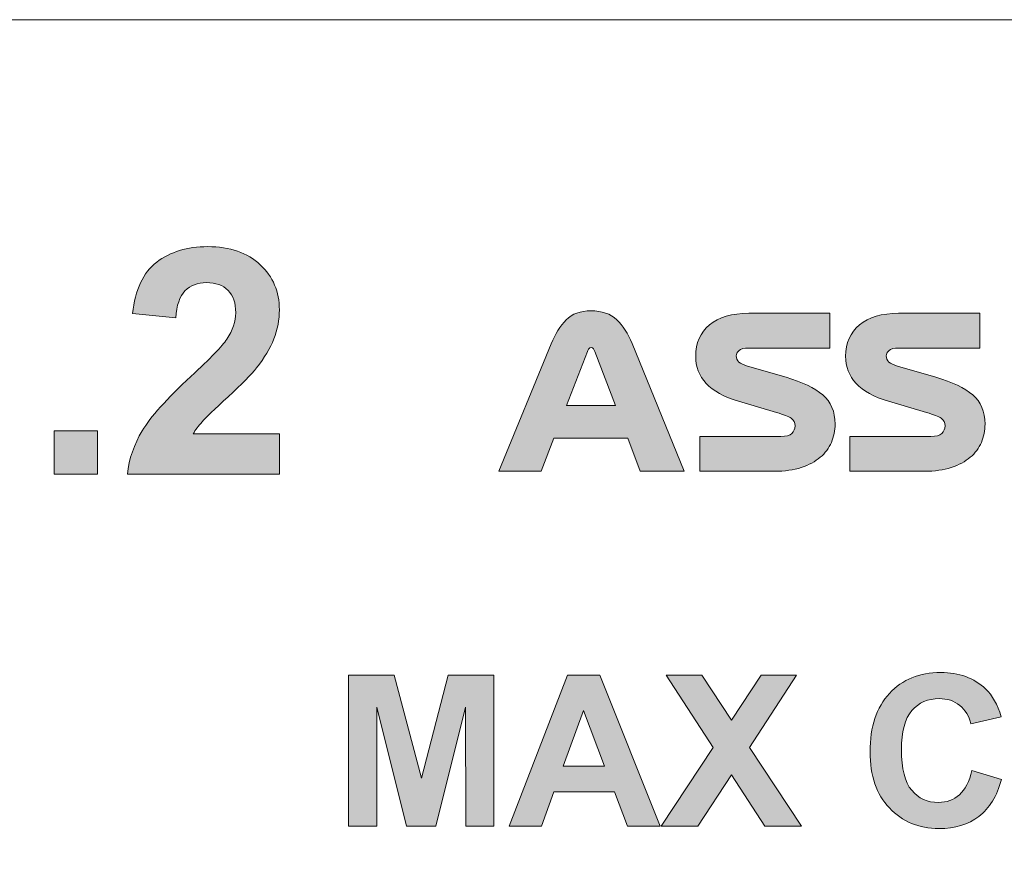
# Model space of a CAD drawing. Header units: millimetres. Extents: x 7 to 595, y -296 to -6.
# Tile 102 of 131: x 476 to 495, y -204 to -187. Entities that reach past the tile are written whole.
import ezdxf

# ---------------------------------------------------------------- set-up
doc = ezdxf.new("R2010")
doc.units = ezdxf.units.MM
doc.header["$MEASUREMENT"] = 0
doc.layers.add('Layer 1', color=7, linetype='Continuous', lineweight=0)

# ---------------------------------------------------------------- blocks, each defined once
blk = doc.blocks.new('Block_54')
at = {"layer": 'Layer 1', "color": 240, "lineweight": 0, "true_color": 0xed2224}
blk.add_open_spline([(466.685, -272.392), (466.685, -272.392), (446.685, -272.392), (446.685, -272.392), (446.685, -272.392), (446.685, -197.392), (446.685, -197.392), (446.685, -191.892), (451.185, -187.392), (456.685, -187.392), (456.685, -187.392), (561.685, -187.392), (561.685, -187.392), (567.185, -187.392), (571.685, -191.892), (571.685, -197.392), (571.685, -197.392), (571.685, -272.392), (571.685, -272.392), (571.685, -272.392), (551.685, -272.392), (551.685, -272.392)], degree=3, knots=[0, 0, 0, 0, 1, 1, 1, 2, 2, 2, 3, 3, 3, 4, 4, 4, 5, 5, 5, 6, 6, 6, 7, 7, 7, 7], dxfattribs=at)
blk = doc.blocks.new('Block_53')
at = {"layer": 'Layer 1', "true_color": 0x010101, "transparency": 33554687}
h = blk.add_hatch(color=18, dxfattribs=at)
edge = h.paths.add_edge_path()
edge.add_spline(control_points=[(480.911, -195.719), (480.911, -195.719), (480.911, -196.526), (480.911, -196.526), (480.911, -196.526), (477.856, -196.526), (477.856, -196.526), (477.889, -196.219), (477.989, -195.929), (478.154, -195.655), (478.319, -195.381), (478.646, -195.017), (479.133, -194.563), (479.525, -194.197), (479.766, -193.948), (479.854, -193.818), (479.974, -193.638), (480.034, -193.46), (480.034, -193.283), (480.034, -193.088), (479.982, -192.939), (479.878, -192.834), (479.774, -192.73), (479.63, -192.678), (479.447, -192.678), (479.265, -192.678), (479.121, -192.733), (479.013, -192.843), (478.906, -192.952), (478.845, -193.134), (478.828, -193.389), (478.828, -193.389), (477.958, -193.302), (477.958, -193.302), (478.01, -192.822), (478.172, -192.477), (478.445, -192.267), (478.718, -192.059), (479.059, -191.954), (479.468, -191.954), (479.917, -191.954), (480.269, -192.076), (480.526, -192.318), (480.783, -192.56), (480.911, -192.862), (480.911, -193.223), (480.911, -193.428), (480.874, -193.623), (480.801, -193.809), (480.728, -193.994), (480.611, -194.188), (480.451, -194.391), (480.347, -194.527), (480.155, -194.72), (479.88, -194.973), (479.604, -195.226), (479.429, -195.394), (479.356, -195.477), (479.282, -195.56), (479.223, -195.641), (479.177, -195.719), (479.177, -195.719), (480.911, -195.719), (480.911, -195.719)], knot_values=[0, 0, 0, 0, 1, 1, 1, 2, 2, 2, 3, 3, 3, 4, 4, 4, 5, 5, 5, 6, 6, 6, 7, 7, 7, 8, 8, 8, 9, 9, 9, 10, 10, 10, 11, 11, 11, 12, 12, 12, 13, 13, 13, 14, 14, 14, 15, 15, 15, 16, 16, 16, 17, 17, 17, 18, 18, 18, 19, 19, 19, 20, 20, 20, 21, 21, 21, 21], degree=3, periodic=0)
h = blk.add_hatch(color=18, dxfattribs=at)
edge = h.paths.add_edge_path()
edge.add_spline(control_points=[(487.102, -194.061), (487.102, -194.061), (486.683, -195.149), (486.683, -195.149), (486.683, -195.149), (487.665, -195.149), (487.665, -195.149), (487.665, -195.149), (487.254, -194.061), (487.254, -194.061), (487.246, -194.041), (487.236, -194.024), (487.226, -194.008), (487.217, -193.993), (487.2, -193.985), (487.178, -193.985), (487.158, -193.985), (487.143, -193.992), (487.131, -194.006), (487.12, -194.02), (487.11, -194.038), (487.102, -194.061)], knot_values=[0, 0, 0, 0, 1, 1, 1, 2, 2, 2, 3, 3, 3, 4, 4, 4, 5, 5, 5, 6, 6, 6, 7, 7, 7, 7], degree=3, periodic=0)
edge = h.paths.add_edge_path()
edge.add_spline(control_points=[(488.164, -196.47), (488.164, -196.47), (487.914, -195.805), (487.914, -195.805), (487.914, -195.805), (486.429, -195.805), (486.429, -195.805), (486.429, -195.805), (486.175, -196.47), (486.175, -196.47), (486.175, -196.47), (485.319, -196.47), (485.319, -196.47), (485.319, -196.47), (486.374, -193.909), (486.374, -193.909), (486.455, -193.708), (486.556, -193.547), (486.676, -193.426), (486.796, -193.305), (486.962, -193.244), (487.174, -193.244), (487.394, -193.244), (487.567, -193.304), (487.692, -193.424), (487.818, -193.544), (487.92, -193.703), (487.999, -193.9), (487.999, -193.9), (489.045, -196.47), (489.045, -196.47), (489.045, -196.47), (488.164, -196.47), (488.164, -196.47), (488.164, -196.47), (488.164, -196.47), (488.164, -196.47)], knot_values=[0, 0, 0, 0, 1, 1, 1, 2, 2, 2, 3, 3, 3, 4, 4, 4, 5, 5, 5, 6, 6, 6, 7, 7, 7, 8, 8, 8, 9, 9, 9, 10, 10, 10, 11, 11, 11, 12, 12, 12, 12], degree=3, periodic=0)
h = blk.add_hatch(color=18, dxfattribs=at)
edge = h.paths.add_edge_path()
edge.add_spline(control_points=[(490.903, -195.289), (490.903, -195.289), (490.141, -195.064), (490.141, -195.064), (489.848, -194.977), (489.63, -194.857), (489.489, -194.704), (489.348, -194.552), (489.278, -194.37), (489.278, -194.158), (489.278, -193.893), (489.371, -193.683), (489.557, -193.528), (489.743, -193.372), (490.006, -193.295), (490.344, -193.295), (490.344, -193.295), (491.974, -193.295), (491.974, -193.295), (491.974, -193.295), (491.974, -193.993), (491.974, -193.993), (491.974, -193.993), (490.34, -193.993), (490.34, -193.993), (490.25, -193.993), (490.186, -194.009), (490.15, -194.042), (490.113, -194.074), (490.095, -194.11), (490.095, -194.15), (490.095, -194.201), (490.112, -194.242), (490.147, -194.275), (490.183, -194.307), (490.24, -194.335), (490.319, -194.357), (490.319, -194.357), (491.094, -194.582), (491.094, -194.582), (491.421, -194.678), (491.667, -194.796), (491.832, -194.935), (491.997, -195.075), (492.08, -195.27), (492.08, -195.521), (492.08, -195.651), (492.055, -195.774), (492.006, -195.89), (491.956, -196.005), (491.882, -196.106), (491.782, -196.19), (491.681, -196.275), (491.554, -196.343), (491.401, -196.394), (491.247, -196.444), (491.067, -196.47), (490.861, -196.47), (490.861, -196.47), (489.362, -196.47), (489.362, -196.47), (489.362, -196.47), (489.362, -195.771), (489.362, -195.771), (489.362, -195.771), (490.988, -195.771), (490.988, -195.771), (491.095, -195.771), (491.17, -195.75), (491.212, -195.708), (491.254, -195.665), (491.276, -195.616), (491.276, -195.56), (491.276, -195.492), (491.25, -195.44), (491.197, -195.405), (491.145, -195.37), (491.047, -195.331), (490.903, -195.289)], knot_values=[0, 0, 0, 0, 1, 1, 1, 2, 2, 2, 3, 3, 3, 4, 4, 4, 5, 5, 5, 6, 6, 6, 7, 7, 7, 8, 8, 8, 9, 9, 9, 10, 10, 10, 11, 11, 11, 12, 12, 12, 13, 13, 13, 14, 14, 14, 15, 15, 15, 16, 16, 16, 17, 17, 17, 18, 18, 18, 19, 19, 19, 20, 20, 20, 21, 21, 21, 22, 22, 22, 23, 23, 23, 24, 24, 24, 25, 25, 25, 26, 26, 26, 26], degree=3, periodic=0)
h = blk.add_hatch(color=18, dxfattribs=at)
edge = h.paths.add_edge_path()
edge.add_spline(control_points=[(493.917, -195.289), (493.917, -195.289), (493.155, -195.064), (493.155, -195.064), (492.862, -194.977), (492.644, -194.857), (492.503, -194.704), (492.362, -194.552), (492.292, -194.37), (492.292, -194.158), (492.292, -193.893), (492.385, -193.683), (492.571, -193.528), (492.757, -193.372), (493.02, -193.295), (493.358, -193.295), (493.358, -193.295), (494.988, -193.295), (494.988, -193.295), (494.988, -193.295), (494.988, -193.993), (494.988, -193.993), (494.988, -193.993), (493.354, -193.993), (493.354, -193.993), (493.264, -193.993), (493.2, -194.009), (493.164, -194.042), (493.127, -194.074), (493.109, -194.11), (493.109, -194.15), (493.109, -194.201), (493.126, -194.242), (493.162, -194.275), (493.197, -194.307), (493.254, -194.335), (493.333, -194.357), (493.333, -194.357), (494.108, -194.582), (494.108, -194.582), (494.435, -194.678), (494.681, -194.796), (494.846, -194.935), (495.012, -195.075), (495.094, -195.27), (495.094, -195.521), (495.094, -195.651), (495.069, -195.774), (495.02, -195.89), (494.971, -196.005), (494.896, -196.106), (494.796, -196.19), (494.695, -196.275), (494.568, -196.343), (494.415, -196.394), (494.261, -196.444), (494.081, -196.47), (493.875, -196.47), (493.875, -196.47), (492.376, -196.47), (492.376, -196.47), (492.376, -196.47), (492.376, -195.771), (492.376, -195.771), (492.376, -195.771), (494.002, -195.771), (494.002, -195.771), (494.109, -195.771), (494.184, -195.75), (494.226, -195.708), (494.269, -195.665), (494.29, -195.616), (494.29, -195.56), (494.29, -195.492), (494.264, -195.44), (494.211, -195.405), (494.159, -195.37), (494.061, -195.331), (493.917, -195.289)], knot_values=[0, 0, 0, 0, 1, 1, 1, 2, 2, 2, 3, 3, 3, 4, 4, 4, 5, 5, 5, 6, 6, 6, 7, 7, 7, 8, 8, 8, 9, 9, 9, 10, 10, 10, 11, 11, 11, 12, 12, 12, 13, 13, 13, 14, 14, 14, 15, 15, 15, 16, 16, 16, 17, 17, 17, 18, 18, 18, 19, 19, 19, 20, 20, 20, 21, 21, 21, 22, 22, 22, 23, 23, 23, 24, 24, 24, 25, 25, 25, 26, 26, 26, 26], degree=3, periodic=0)
for points in [[(476.384, -196.526), (476.384, -195.656), (477.254, -195.656), (477.254, -196.526)], [(482.302, -203.602), (482.302, -200.571), (483.221, -200.571), (483.764, -202.638), (484.301, -200.571), (485.222, -200.571), (485.222, -203.602), (484.655, -203.602), (484.653, -201.216), (484.056, -203.602), (483.466, -203.602), (482.871, -201.216), (482.869, -203.602)], [(488.586, -203.602), (489.633, -202.022), (488.684, -200.571), (489.399, -200.571), (489.995, -201.474), (490.592, -200.571), (491.308, -200.571), (490.357, -202.023), (491.402, -203.602), (490.666, -203.602), (489.995, -202.576), (489.322, -203.602)]]:
    blk.add_hatch(color=18, dxfattribs=at).paths.add_polyline_path(points)
h = blk.add_hatch(color=18, dxfattribs=at)
edge = h.paths.add_edge_path()
edge.add_spline(control_points=[(487.445, -202.4), (487.445, -202.4), (487.024, -201.278), (487.024, -201.278), (487.024, -201.278), (486.615, -202.4), (486.615, -202.4), (486.615, -202.4), (487.445, -202.4), (487.445, -202.4)], knot_values=[0, 0, 0, 0, 1, 1, 1, 2, 2, 2, 3, 3, 3, 3], degree=3, periodic=0)
edge = h.paths.add_edge_path()
edge.add_spline(control_points=[(488.567, -203.602), (488.567, -203.602), (487.906, -203.602), (487.906, -203.602), (487.906, -203.602), (487.644, -202.912), (487.644, -202.912), (487.644, -202.912), (486.428, -202.912), (486.428, -202.912), (486.428, -202.912), (486.176, -203.602), (486.176, -203.602), (486.176, -203.602), (485.527, -203.602), (485.527, -203.602), (485.527, -203.602), (486.704, -200.571), (486.704, -200.571), (486.704, -200.571), (487.353, -200.571), (487.353, -200.571), (487.353, -200.571), (488.567, -203.602), (488.567, -203.602), (488.567, -203.602), (488.567, -203.602), (488.567, -203.602)], knot_values=[0, 0, 0, 0, 1, 1, 1, 2, 2, 2, 3, 3, 3, 4, 4, 4, 5, 5, 5, 6, 6, 6, 7, 7, 7, 8, 8, 8, 9, 9, 9, 9], degree=3, periodic=0)
h = blk.add_hatch(color=18, dxfattribs=at)
edge = h.paths.add_edge_path()
edge.add_spline(control_points=[(494.832, -202.485), (494.832, -202.485), (495.425, -202.667), (495.425, -202.667), (495.334, -203), (495.182, -203.248), (494.97, -203.41), (494.759, -203.572), (494.491, -203.653), (494.165, -203.653), (493.762, -203.653), (493.432, -203.515), (493.172, -203.24), (492.913, -202.965), (492.783, -202.589), (492.783, -202.111), (492.783, -201.607), (492.914, -201.215), (493.174, -200.935), (493.434, -200.656), (493.777, -200.516), (494.202, -200.516), (494.573, -200.516), (494.874, -200.626), (495.106, -200.846), (495.244, -200.975), (495.347, -201.162), (495.416, -201.405), (495.416, -201.405), (494.811, -201.549), (494.811, -201.549), (494.775, -201.392), (494.7, -201.268), (494.587, -201.177), (494.472, -201.086), (494.334, -201.041), (494.172, -201.041), (493.947, -201.041), (493.764, -201.122), (493.624, -201.283), (493.484, -201.444), (493.414, -201.705), (493.414, -202.066), (493.414, -202.449), (493.483, -202.722), (493.621, -202.884), (493.759, -203.047), (493.938, -203.128), (494.159, -203.128), (494.322, -203.128), (494.462, -203.077), (494.579, -202.973), (494.696, -202.869), (494.781, -202.707), (494.832, -202.485)], knot_values=[0, 0, 0, 0, 1, 1, 1, 2, 2, 2, 3, 3, 3, 4, 4, 4, 5, 5, 5, 6, 6, 6, 7, 7, 7, 8, 8, 8, 9, 9, 9, 10, 10, 10, 11, 11, 11, 12, 12, 12, 13, 13, 13, 14, 14, 14, 15, 15, 15, 16, 16, 16, 17, 17, 17, 18, 18, 18, 18], degree=3, periodic=0)
at = {"layer": 'Layer 1'}
for points in [[(476.384, -196.526), (476.384, -195.656), (477.254, -195.656), (477.254, -196.526)], [(482.302, -203.602), (482.302, -200.571), (483.221, -200.571), (483.764, -202.638), (484.301, -200.571), (485.222, -200.571), (485.222, -203.602), (484.655, -203.602), (484.653, -201.216), (484.056, -203.602), (483.466, -203.602), (482.871, -201.216), (482.869, -203.602)], [(488.586, -203.602), (489.633, -202.022), (488.684, -200.571), (489.399, -200.571), (489.995, -201.474), (490.592, -200.571), (491.308, -200.571), (490.357, -202.023), (491.402, -203.602), (490.666, -203.602), (489.995, -202.576), (489.322, -203.602)]]:
    blk.add_lwpolyline(points, close=True, dxfattribs=at)
for points, knots in [([(480.911, -195.719), (480.911, -195.719), (480.911, -196.526), (480.911, -196.526), (480.911, -196.526), (477.856, -196.526), (477.856, -196.526), (477.889, -196.219), (477.989, -195.929), (478.154, -195.655), (478.319, -195.381), (478.646, -195.017), (479.133, -194.563), (479.525, -194.197), (479.766, -193.948), (479.854, -193.818), (479.974, -193.638), (480.034, -193.46), (480.034, -193.283), (480.034, -193.088), (479.982, -192.939), (479.878, -192.834), (479.774, -192.73), (479.63, -192.678), (479.447, -192.678), (479.265, -192.678), (479.121, -192.733), (479.013, -192.843), (478.906, -192.952), (478.845, -193.134), (478.828, -193.389), (478.828, -193.389), (477.958, -193.302), (477.958, -193.302), (478.01, -192.822), (478.172, -192.477), (478.445, -192.267), (478.718, -192.059), (479.059, -191.954), (479.468, -191.954), (479.917, -191.954), (480.269, -192.076), (480.526, -192.318), (480.783, -192.56), (480.911, -192.862), (480.911, -193.223), (480.911, -193.428), (480.874, -193.623), (480.801, -193.809), (480.728, -193.994), (480.611, -194.188), (480.451, -194.391), (480.347, -194.527), (480.155, -194.72), (479.88, -194.973), (479.604, -195.226), (479.429, -195.394), (479.356, -195.477), (479.282, -195.56), (479.223, -195.641), (479.177, -195.719), (479.177, -195.719), (480.911, -195.719), (480.911, -195.719)], [0, 0, 0, 0, 1, 1, 1, 2, 2, 2, 3, 3, 3, 4, 4, 4, 5, 5, 5, 6, 6, 6, 7, 7, 7, 8, 8, 8, 9, 9, 9, 10, 10, 10, 11, 11, 11, 12, 12, 12, 13, 13, 13, 14, 14, 14, 15, 15, 15, 16, 16, 16, 17, 17, 17, 18, 18, 18, 19, 19, 19, 20, 20, 20, 21, 21, 21, 21]), ([(488.164, -196.47), (488.164, -196.47), (487.914, -195.805), (487.914, -195.805), (487.914, -195.805), (486.429, -195.805), (486.429, -195.805), (486.429, -195.805), (486.175, -196.47), (486.175, -196.47), (486.175, -196.47), (485.319, -196.47), (485.319, -196.47), (485.319, -196.47), (486.374, -193.909), (486.374, -193.909), (486.455, -193.708), (486.556, -193.547), (486.676, -193.426), (486.796, -193.305), (486.962, -193.244), (487.174, -193.244), (487.394, -193.244), (487.567, -193.304), (487.692, -193.424), (487.818, -193.544), (487.92, -193.703), (487.999, -193.9), (487.999, -193.9), (489.045, -196.47), (489.045, -196.47), (489.045, -196.47), (488.164, -196.47), (488.164, -196.47), (488.164, -196.47), (488.164, -196.47), (488.164, -196.47)], [0, 0, 0, 0, 1, 1, 1, 2, 2, 2, 3, 3, 3, 4, 4, 4, 5, 5, 5, 6, 6, 6, 7, 7, 7, 8, 8, 8, 9, 9, 9, 10, 10, 10, 11, 11, 11, 12, 12, 12, 12]), ([(490.903, -195.289), (490.903, -195.289), (490.141, -195.064), (490.141, -195.064), (489.848, -194.977), (489.63, -194.857), (489.489, -194.704), (489.348, -194.552), (489.278, -194.37), (489.278, -194.158), (489.278, -193.893), (489.371, -193.683), (489.557, -193.528), (489.743, -193.372), (490.006, -193.295), (490.344, -193.295), (490.344, -193.295), (491.974, -193.295), (491.974, -193.295), (491.974, -193.295), (491.974, -193.993), (491.974, -193.993), (491.974, -193.993), (490.34, -193.993), (490.34, -193.993), (490.25, -193.993), (490.186, -194.009), (490.15, -194.042), (490.113, -194.074), (490.095, -194.11), (490.095, -194.15), (490.095, -194.201), (490.112, -194.242), (490.147, -194.275), (490.183, -194.307), (490.24, -194.335), (490.319, -194.357), (490.319, -194.357), (491.094, -194.582), (491.094, -194.582), (491.421, -194.678), (491.667, -194.796), (491.832, -194.935), (491.997, -195.075), (492.08, -195.27), (492.08, -195.521), (492.08, -195.651), (492.055, -195.774), (492.006, -195.89), (491.956, -196.005), (491.882, -196.106), (491.782, -196.19), (491.681, -196.275), (491.554, -196.343), (491.401, -196.394), (491.247, -196.444), (491.067, -196.47), (490.861, -196.47), (490.861, -196.47), (489.362, -196.47), (489.362, -196.47), (489.362, -196.47), (489.362, -195.771), (489.362, -195.771), (489.362, -195.771), (490.988, -195.771), (490.988, -195.771), (491.095, -195.771), (491.17, -195.75), (491.212, -195.708), (491.254, -195.665), (491.276, -195.616), (491.276, -195.56), (491.276, -195.492), (491.25, -195.44), (491.197, -195.405), (491.145, -195.37), (491.047, -195.331), (490.903, -195.289)], [0, 0, 0, 0, 1, 1, 1, 2, 2, 2, 3, 3, 3, 4, 4, 4, 5, 5, 5, 6, 6, 6, 7, 7, 7, 8, 8, 8, 9, 9, 9, 10, 10, 10, 11, 11, 11, 12, 12, 12, 13, 13, 13, 14, 14, 14, 15, 15, 15, 16, 16, 16, 17, 17, 17, 18, 18, 18, 19, 19, 19, 20, 20, 20, 21, 21, 21, 22, 22, 22, 23, 23, 23, 24, 24, 24, 25, 25, 25, 26, 26, 26, 26]), ([(493.917, -195.289), (493.917, -195.289), (493.155, -195.064), (493.155, -195.064), (492.862, -194.977), (492.644, -194.857), (492.503, -194.704), (492.362, -194.552), (492.292, -194.37), (492.292, -194.158), (492.292, -193.893), (492.385, -193.683), (492.571, -193.528), (492.757, -193.372), (493.02, -193.295), (493.358, -193.295), (493.358, -193.295), (494.988, -193.295), (494.988, -193.295), (494.988, -193.295), (494.988, -193.993), (494.988, -193.993), (494.988, -193.993), (493.354, -193.993), (493.354, -193.993), (493.264, -193.993), (493.2, -194.009), (493.164, -194.042), (493.127, -194.074), (493.109, -194.11), (493.109, -194.15), (493.109, -194.201), (493.126, -194.242), (493.162, -194.275), (493.197, -194.307), (493.254, -194.335), (493.333, -194.357), (493.333, -194.357), (494.108, -194.582), (494.108, -194.582), (494.435, -194.678), (494.681, -194.796), (494.846, -194.935), (495.012, -195.075), (495.094, -195.27), (495.094, -195.521), (495.094, -195.651), (495.069, -195.774), (495.02, -195.89), (494.971, -196.005), (494.896, -196.106), (494.796, -196.19), (494.695, -196.275), (494.568, -196.343), (494.415, -196.394), (494.261, -196.444), (494.081, -196.47), (493.875, -196.47), (493.875, -196.47), (492.376, -196.47), (492.376, -196.47), (492.376, -196.47), (492.376, -195.771), (492.376, -195.771), (492.376, -195.771), (494.002, -195.771), (494.002, -195.771), (494.109, -195.771), (494.184, -195.75), (494.226, -195.708), (494.269, -195.665), (494.29, -195.616), (494.29, -195.56), (494.29, -195.492), (494.264, -195.44), (494.211, -195.405), (494.159, -195.37), (494.061, -195.331), (493.917, -195.289)], [0, 0, 0, 0, 1, 1, 1, 2, 2, 2, 3, 3, 3, 4, 4, 4, 5, 5, 5, 6, 6, 6, 7, 7, 7, 8, 8, 8, 9, 9, 9, 10, 10, 10, 11, 11, 11, 12, 12, 12, 13, 13, 13, 14, 14, 14, 15, 15, 15, 16, 16, 16, 17, 17, 17, 18, 18, 18, 19, 19, 19, 20, 20, 20, 21, 21, 21, 22, 22, 22, 23, 23, 23, 24, 24, 24, 25, 25, 25, 26, 26, 26, 26]), ([(487.102, -194.061), (487.102, -194.061), (486.683, -195.149), (486.683, -195.149), (486.683, -195.149), (487.665, -195.149), (487.665, -195.149), (487.665, -195.149), (487.254, -194.061), (487.254, -194.061), (487.246, -194.041), (487.236, -194.024), (487.226, -194.008), (487.217, -193.993), (487.2, -193.985), (487.178, -193.985), (487.158, -193.985), (487.143, -193.992), (487.131, -194.006), (487.12, -194.02), (487.11, -194.038), (487.102, -194.061)], [0, 0, 0, 0, 1, 1, 1, 2, 2, 2, 3, 3, 3, 4, 4, 4, 5, 5, 5, 6, 6, 6, 7, 7, 7, 7]), ([(488.567, -203.602), (488.567, -203.602), (487.906, -203.602), (487.906, -203.602), (487.906, -203.602), (487.644, -202.912), (487.644, -202.912), (487.644, -202.912), (486.428, -202.912), (486.428, -202.912), (486.428, -202.912), (486.176, -203.602), (486.176, -203.602), (486.176, -203.602), (485.527, -203.602), (485.527, -203.602), (485.527, -203.602), (486.704, -200.571), (486.704, -200.571), (486.704, -200.571), (487.353, -200.571), (487.353, -200.571), (487.353, -200.571), (488.567, -203.602), (488.567, -203.602), (488.567, -203.602), (488.567, -203.602), (488.567, -203.602)], [0, 0, 0, 0, 1, 1, 1, 2, 2, 2, 3, 3, 3, 4, 4, 4, 5, 5, 5, 6, 6, 6, 7, 7, 7, 8, 8, 8, 9, 9, 9, 9]), ([(494.832, -202.485), (494.832, -202.485), (495.425, -202.667), (495.425, -202.667), (495.334, -203), (495.182, -203.248), (494.97, -203.41), (494.759, -203.572), (494.491, -203.653), (494.165, -203.653), (493.762, -203.653), (493.432, -203.515), (493.172, -203.24), (492.913, -202.965), (492.783, -202.589), (492.783, -202.111), (492.783, -201.607), (492.914, -201.215), (493.174, -200.935), (493.434, -200.656), (493.777, -200.516), (494.202, -200.516), (494.573, -200.516), (494.874, -200.626), (495.106, -200.846), (495.244, -200.975), (495.347, -201.162), (495.416, -201.405), (495.416, -201.405), (494.811, -201.549), (494.811, -201.549), (494.775, -201.392), (494.7, -201.268), (494.587, -201.177), (494.472, -201.086), (494.334, -201.041), (494.172, -201.041), (493.947, -201.041), (493.764, -201.122), (493.624, -201.283), (493.484, -201.444), (493.414, -201.705), (493.414, -202.066), (493.414, -202.449), (493.483, -202.722), (493.621, -202.884), (493.759, -203.047), (493.938, -203.128), (494.159, -203.128), (494.322, -203.128), (494.462, -203.077), (494.579, -202.973), (494.696, -202.869), (494.781, -202.707), (494.832, -202.485)], [0, 0, 0, 0, 1, 1, 1, 2, 2, 2, 3, 3, 3, 4, 4, 4, 5, 5, 5, 6, 6, 6, 7, 7, 7, 8, 8, 8, 9, 9, 9, 10, 10, 10, 11, 11, 11, 12, 12, 12, 13, 13, 13, 14, 14, 14, 15, 15, 15, 16, 16, 16, 17, 17, 17, 18, 18, 18, 18]), ([(487.445, -202.4), (487.445, -202.4), (487.024, -201.278), (487.024, -201.278), (487.024, -201.278), (486.615, -202.4), (486.615, -202.4), (486.615, -202.4), (487.445, -202.4), (487.445, -202.4)], [0, 0, 0, 0, 1, 1, 1, 2, 2, 2, 3, 3, 3, 3])]:
    blk.add_open_spline(points, degree=3, knots=knots, dxfattribs=at)
blk.add_blockref('Block_54', (0, 0), dxfattribs=at)

msp = doc.modelspace()

# ---------------------------------------------------------------- block references
at = {"layer": 'Layer 1'}
msp.add_blockref('Block_53', (0, 0), dxfattribs=at)

doc.saveas('drawing.dxf')
